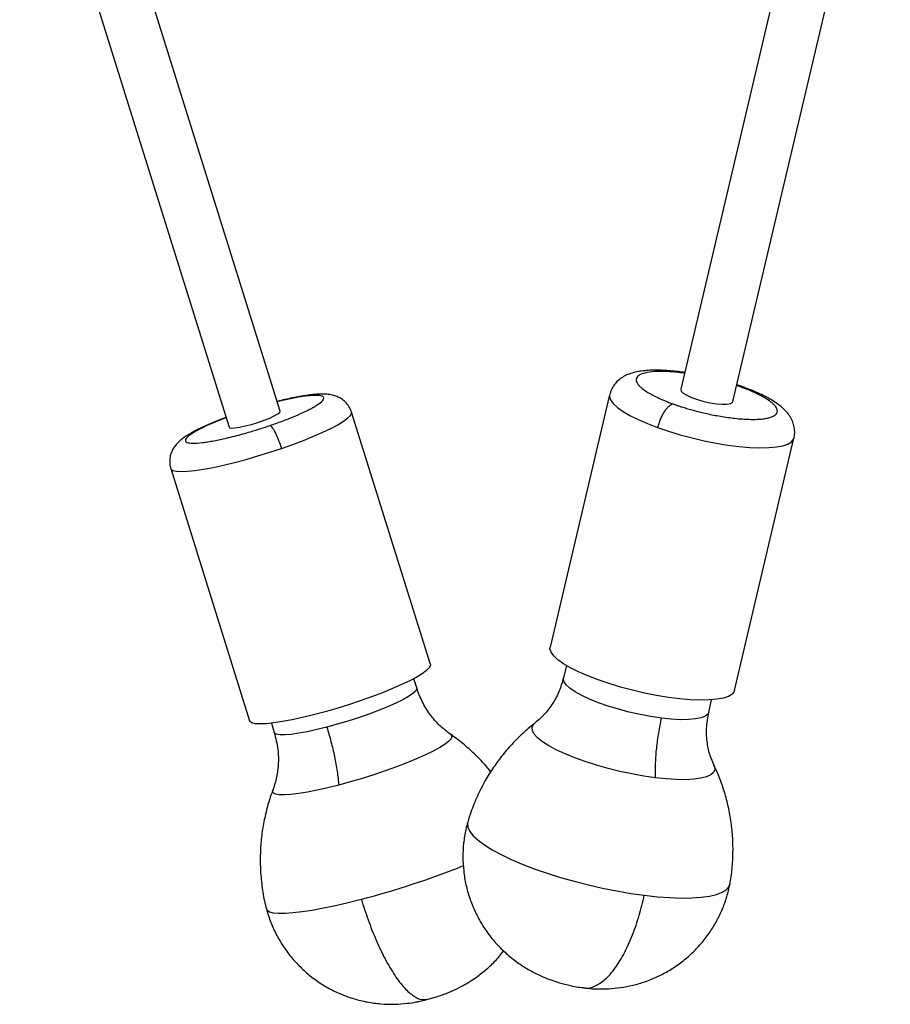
# Model space of a CAD drawing. Header units: millimetres. Extents: x -502 to 2028, y -2217 to 24.
# Tile 7 of 18: x -45 to 150, y -817 to -596. Entities that reach past the tile are written whole.
import ezdxf

# ---------------------------------------------------------------- set-up
doc = ezdxf.new("R2010")
doc.units = ezdxf.units.MM

msp = doc.modelspace()

# ---------------------------------------------------------------- linework, layer by layer
at = {"color": 7, "linetype": 'Continuous', "lineweight": 25}
for p, q in [((138.26, -529.59), (102.91, -679.41)), ((114.59, -682.16), (149.94, -532.34)), ((12.99, -684.35), (-34, -534.02)), ((-45.45, -537.6), (1.53, -687.93)), ((86.95, -680.63), (73.59, -737.25)), ((46.72, -741.16), (29.02, -684.52)), ((114.96, -747.01), (128.32, -690.39)), ((-11.55, -697.2), (6.15, -753.83)), ((77.24, -741.39), (76.58, -744.17)), ((43.66, -746.44), (43, -744.35)), ((109.19, -751.86), (109.84, -749.09)), ((11.03, -754.34), (11.68, -756.43)), ((45.41, -816.48), (47.8, -815.83))]:
    msp.add_line(p, q, dxfattribs=at)
at = {"color": 8, "linetype": 'Continuous', "lineweight": 25}
for p, q in [((116.33, -678.88), (115.43, -678.57)), ((116.89, -678.93), (116.33, -678.88))]:
    msp.add_line(p, q, dxfattribs=at)
at = {"color": 7, "linetype": 'Continuous', "lineweight": 25, "flags": 128}
for points in [[(102.91, -679.41), (102.91, -679.41), (103.01, -679.81), (103.47, -680.27), (104.26, -680.76), (105.34, -681.26), (106.63, -681.72), (108.05, -682.13), (109.51, -682.45), (110.93, -682.67), (112.21, -682.77), (113.28, -682.74), (114.05, -682.59), (114.5, -682.33), (114.59, -682.16)], [(1.53, -687.93), (1.63, -688.04), (2.08, -688.12), (2.86, -688.08), (3.91, -687.92), (5.18, -687.64), (6.57, -687.28), (8.01, -686.84), (9.4, -686.35), (10.65, -685.86), (11.69, -685.38), (12.46, -684.95), (12.9, -684.59), (12.99, -684.35)], [(114.96, -747.01), (114.87, -747.25), (114.41, -747.83), (113.6, -748.32), (112.47, -748.7), (111.02, -748.97), (109.28, -749.12), (107.29, -749.15), (105.07, -749.07), (102.67, -748.86), (100.13, -748.54), (97.48, -748.11), (94.79, -747.57), (92.08, -746.94), (89.41, -746.24), (86.82, -745.46), (84.36, -744.62), (82.07, -743.74), (79.99, -742.83), (78.15, -741.91), (76.59, -741), (75.34, -740.1), (74.4, -739.24), (73.81, -738.43), (73.56, -737.68), (73.59, -737.25)], [(46.72, -741.16), (46.73, -741.42), (46.46, -741.93), (45.85, -742.54), (44.91, -743.23), (43.65, -744), (42.09, -744.82), (40.27, -745.69), (38.21, -746.59), (35.95, -747.51), (33.53, -748.42), (30.99, -749.32), (28.37, -750.19), (25.71, -751.01), (23.07, -751.78), (20.48, -752.46), (18, -753.07), (15.66, -753.58), (13.51, -753.98), (11.58, -754.28), (9.9, -754.45), (8.5, -754.51), (7.41, -754.45), (6.65, -754.27)], [(6.65, -754.27), (6.22, -753.97), (6.15, -753.83)]]:
    msp.add_lwpolyline(points, dxfattribs=at)
at = {"color": 8, "linetype": 'Continuous', "lineweight": 25, "flags": 128}
for points in [[(86.95, -680.63), (86.92, -681.06), (87.17, -681.81), (87.76, -682.62), (88.7, -683.48), (89.95, -684.38), (91.51, -685.29), (93.35, -686.21), (95.43, -687.12), (97.72, -688)], [(13.29, -692.69), (15.83, -691.79), (18.25, -690.87), (20.51, -689.96), (22.57, -689.06), (24.39, -688.19), (25.95, -687.36), (27.2, -686.6), (28.15, -685.91), (28.76, -685.3), (29.03, -684.79), (29.02, -684.52)], [(97.72, -688), (100.18, -688.83), (102.77, -689.61), (105.44, -690.32), (108.15, -690.95), (110.84, -691.49), (113.49, -691.92), (116.03, -692.24), (118.43, -692.45), (120.65, -692.53), (122.64, -692.5), (124.38, -692.35), (125.83, -692.08), (126.96, -691.7), (127.77, -691.21), (128.23, -690.63), (128.32, -690.38)], [(-11.55, -697.2), (-11.48, -697.34), (-11.05, -697.64), (-10.29, -697.82), (-9.2, -697.88), (-7.8, -697.82), (-6.13, -697.64), (-4.19, -697.35), (-2.04, -696.94), (0.3, -696.43), (2.78, -695.83), (5.37, -695.14), (8.01, -694.38), (10.67, -693.56), (13.29, -692.69)], [(98.55, -753.21), (96.21, -752.87), (93.79, -752.41), (91.35, -751.86), (88.94, -751.22), (86.62, -750.51), (84.44, -749.75), (82.46, -748.94), (80.7, -748.12), (79.21, -747.29), (78.04, -746.48), (77.19, -745.7), (76.69, -744.98), (76.56, -744.32), (76.58, -744.16)], [(43.65, -746.43), (43.66, -746.66), (43.38, -747.13), (42.76, -747.7), (41.8, -748.35), (40.52, -749.07), (38.95, -749.84), (37.13, -750.65), (35.11, -751.47), (32.91, -752.29), (30.6, -753.1), (28.22, -753.87), (25.83, -754.58), (23.48, -755.22)], [(109.19, -751.86), (108.98, -752.28), (108.39, -752.76), (107.46, -753.13), (106.19, -753.39), (104.63, -753.53), (102.81, -753.55), (100.77, -753.44), (98.55, -753.21)], [(23.48, -755.22), (21.23, -755.78), (19.11, -756.24), (17.19, -756.6), (15.51, -756.84), (14.09, -756.95), (12.98, -756.95), (12.2, -756.82), (11.76, -756.57), (11.68, -756.43)], [(97.17, -766.58), (94.6, -766.2), (91.95, -765.73), (89.26, -765.15), (86.59, -764.49), (83.98, -763.75), (81.47, -762.95), (79.11, -762.1), (76.93, -761.21), (74.98, -760.3), (73.29, -759.39), (71.89, -758.49), (70.79, -757.62), (70.03, -756.79), (69.6, -756.01), (69.53, -755.3), (69.81, -754.68), (70.17, -754.33)], [(51.29, -756.88), (51.39, -756.96), (51.55, -757.34), (51.37, -757.82), (50.85, -758.4), (50, -759.06), (48.83, -759.8), (47.36, -760.61), (45.62, -761.46), (43.63, -762.34), (41.44, -763.25), (39.08, -764.16), (36.58, -765.06), (34, -765.93), (31.37, -766.76), (28.74, -767.53), (26.16, -768.23)], [(110.39, -763.82), (110.49, -764.07), (110.56, -764.78), (110.28, -765.41), (109.66, -765.94), (108.7, -766.37), (107.42, -766.7), (105.84, -766.91), (104, -767.01), (101.91, -766.98), (99.62, -766.84), (97.17, -766.58)], [(26.16, -768.23), (23.67, -768.85), (21.32, -769.38), (19.13, -769.81), (17.16, -770.13), (15.43, -770.33), (13.97, -770.42), (12.81, -770.39), (11.98, -770.24), (11.47, -769.97), (11.31, -769.6), (11.35, -769.37)], [(55.07, -776.56), (55.01, -776.86), (55.11, -777.7), (55.55, -778.62), (56.32, -779.58), (57.43, -780.6), (58.86, -781.65), (60.58, -782.72), (62.59, -783.81), (64.85, -784.89), (67.35, -785.95), (70.04, -786.99), (72.91, -787.99), (75.91, -788.93), (79.01, -789.81), (82.17, -790.62), (85.36, -791.35), (88.55, -791.98), (91.68, -792.52), (94.73, -792.95)], [(94.73, -792.95), (97.66, -793.27), (100.44, -793.48), (103.03, -793.57), (105.4, -793.54), (107.52, -793.4), (109.38, -793.14), (110.95, -792.77), (112.2, -792.29), (113.13, -791.71), (113.73, -791.04), (113.96, -790.41)], [(9.9, -795.99), (10.07, -796.29), (10.59, -796.63), (11.45, -796.86), (12.63, -796.97), (14.11, -796.97), (15.88, -796.85), (17.92, -796.61), (20.21, -796.26), (22.71, -795.8), (25.4, -795.24), (28.25, -794.58), (31.22, -793.84)]]:
    msp.add_lwpolyline(points, dxfattribs=at)
at = {"color": 8, "linetype": 'Continuous', "lineweight": 25}
msp.add_arc((-16.77, -609.47), 190.51, 284.5918, 291.8638, dxfattribs=at)
at = {"color": 7, "linetype": 'Continuous', "lineweight": 25}
for points, knots in [([(103.79, -675.65), (103.57, -675.61), (102.78, -675.5), (101.45, -675.35), (99.81, -675.21), (98.2, -675.13), (96.66, -675.12), (95.17, -675.19), (93.73, -675.36), (92.34, -675.64), (91.03, -676.07), (89.84, -676.67), (88.82, -677.44), (87.97, -678.36), (87.31, -679.43), (87.07, -680.23), (86.96, -680.62)], [0, 0, 0, 0, 0.029027, 0.102399, 0.178209, 0.25588, 0.335111, 0.415996, 0.499063, 0.585107, 0.6718, 0.748161, 0.81556, 0.878816, 0.940484, 1, 1, 1, 1]), ([(101.17, -682.69), (101.27, -682.73), (101.48, -682.8), (101.79, -682.91), (102.11, -683.02), (102.43, -683.13), (102.75, -683.24), (103.34, -683.43), (104.21, -683.7), (105.41, -684.04), (106.69, -684.38), (108.58, -684.84), (110.58, -685.26), (112.65, -685.61), (114.28, -685.84), (115.9, -686.02), (117.49, -686.13), (119, -686.18), (120.4, -686.14), (121.64, -686.03), (122.69, -685.83), (123.53, -685.55), (124.13, -685.2), (124.5, -684.8), (124.62, -684.34), (124.53, -683.85), (124.25, -683.33), (123.79, -682.81), (123.01, -682.13), (122.01, -681.46), (120.85, -680.82), (119.97, -680.38), (119.05, -679.96), (118.24, -679.62), (117.53, -679.33), (116.94, -679.11), (116.53, -678.96), (116.33, -678.88)], [0, 0, 0, 0, 0.007071, 0.014136, 0.021199, 0.028261, 0.035328, 0.042402, 0.066383, 0.090374, 0.117402, 0.14444, 0.204832, 0.237455, 0.271606, 0.307186, 0.344051, 0.382012, 0.42084, 0.460267, 0.500001, 0.539735, 0.579163, 0.61799, 0.655952, 0.692817, 0.728396, 0.762548, 0.795171, 0.855563, 0.882591, 0.909628, 0.933609, 0.9576, 0.971736, 0.98586, 1, 1, 1, 1]), ([(116.9, -678.9), (116.62, -678.8), (116.16, -678.62), (115.67, -678.47), (115.47, -678.4)], [0, 0, 0, 0, 0.610624, 1, 1, 1, 1]), ([(128.31, -690.38), (128.33, -690.31), (128.46, -689.83), (128.51, -688.87), (128.36, -687.58), (127.92, -686.34), (127.25, -685.18), (126.31, -684.06), (125.16, -683.05), (123.86, -682.14), (122.5, -681.34), (121.04, -680.59), (119.45, -679.88), (118.06, -679.31), (117.18, -679), (116.9, -678.9)], [0, 0, 0, 0, 0.011, 0.078542, 0.147138, 0.21849, 0.295843, 0.38577, 0.495033, 0.593955, 0.684893, 0.776986, 0.868374, 0.95786, 1, 1, 1, 1]), ([(29.01, -684.53), (28.99, -684.47), (28.87, -684.01), (28.45, -683.21), (27.69, -682.26), (26.76, -681.53), (25.74, -681.01), (24.63, -680.67), (23.35, -680.49), (21.96, -680.48), (20.43, -680.59), (18.93, -680.78), (17.39, -681.03), (15.79, -681.34), (14.12, -681.71), (12.95, -681.98), (12.34, -682.14), (12.3, -682.15)], [0, 0, 0, 0, 0.008959, 0.064215, 0.119775, 0.175879, 0.233399, 0.296664, 0.378447, 0.491061, 0.586752, 0.675404, 0.755991, 0.83793, 0.918351, 0.99457, 1, 1, 1, 1]), ([(101.17, -682.69), (100.89, -682.76), (100.57, -682.94), (100.06, -683.39), (99.88, -683.57), (99.53, -683.99), (99.36, -684.23), (99.02, -684.75), (98.86, -685.03), (98.56, -685.61), (98.42, -685.92), (98.04, -686.83), (97.85, -687.44), (97.72, -688)], [0, 0, 0, 0, 0.25, 0.25, 0.375, 0.375, 0.5, 0.5, 0.625, 0.625, 0.75, 0.75, 1, 1, 1, 1]), ([(0.85, -685.73), (0.68, -685.79), (0, -686.05), (-1.15, -686.5), (-2.59, -687.1), (-3.96, -687.7), (-5.24, -688.31), (-6.42, -688.92), (-7.5, -689.53), (-8.52, -690.18), (-9.45, -690.89), (-10.27, -691.69), (-10.95, -692.6), (-11.44, -693.56), (-11.75, -694.65), (-11.82, -695.82), (-11.72, -696.69), (-11.56, -697.13), (-11.54, -697.2)], [0, 0, 0, 0, 0.022512, 0.093993, 0.1675, 0.242349, 0.318083, 0.394588, 0.472206, 0.552142, 0.637264, 0.716926, 0.775931, 0.829706, 0.88289, 0.936646, 0.990506, 1, 1, 1, 1]), ([(10.74, -687.54), (10.87, -687.59), (11.03, -687.75), (11.34, -688.17), (11.45, -688.34), (11.68, -688.74), (11.81, -688.97), (12.05, -689.48), (12.18, -689.75), (12.43, -690.32), (12.55, -690.62), (12.9, -691.52), (13.11, -692.13), (13.29, -692.69)], [0, 0, 0, 0, 0.25, 0.25, 0.375, 0.375, 0.5, 0.5, 0.625, 0.625, 0.75, 0.75, 1, 1, 1, 1]), ([(76.58, -744.17), (76.3, -745.16), (75.73, -747.16), (74.26, -749.9), (72.42, -752.38), (70.93, -753.66), (70.19, -754.31)], [0, 0, 0, 0, 0.247508, 0.498445, 0.750152, 1, 1, 1, 1]), ([(51.29, -756.89), (50.44, -756.23), (48.71, -754.9), (46.56, -752.37), (44.79, -749.55), (44.03, -747.47), (43.65, -746.44)], [0, 0, 0, 0, 0.248909, 0.500605, 0.752004, 1, 1, 1, 1]), ([(98.55, -753.21), (98.3, -754.27), (98.08, -755.37), (97.7, -757.61), (97.55, -758.76), (97.31, -761.05), (97.23, -762.19), (97.14, -764.43), (97.14, -765.52), (97.17, -766.58)], [0, 0, 0, 0, 0.25, 0.25, 0.5, 0.5, 0.75, 0.75, 1, 1, 1, 1]), ([(110.39, -763.82), (110.08, -763.1), (109.41, -761.55), (108.79, -758.73), (108.56, -755.41), (108.97, -753.08), (109.19, -751.86)], [0, 0, 0, 0, 0.204926, 0.441257, 0.70754, 1, 1, 1, 1]), ([(23.48, -755.22), (23.81, -756.28), (24.12, -757.38), (24.7, -759.59), (24.96, -760.71), (25.42, -762.94), (25.62, -764.04), (25.94, -766.19), (26.07, -767.23), (26.16, -768.23)], [0, 0, 0, 0, 0.25, 0.25, 0.5, 0.5, 0.75, 0.75, 1, 1, 1, 1]), ([(70.25, -754.27), (69.41, -754.95), (67.67, -756.36), (65.24, -758.75), (62.94, -761.39), (60.86, -764.21), (58.92, -767.31), (57.22, -770.67), (55.92, -773.79), (55.34, -775.77), (55.12, -776.52)], [0, 0, 0, 0, 0.118683, 0.245909, 0.373767, 0.502085, 0.630741, 0.773486, 0.914498, 1, 1, 1, 1]), ([(11.68, -756.44), (12, -757.69), (12.61, -760.1), (12.64, -763.64), (12.22, -766.73), (11.63, -768.54), (11.35, -769.38)], [0, 0, 0, 0, 0.291541, 0.557787, 0.794563, 1, 1, 1, 1]), ([(60.28, -765.23), (59.87, -764.72), (58.72, -763.3), (56.63, -761.19), (54.04, -758.92), (52.22, -757.48), (51.23, -756.85), (51.2, -756.83)], [0, 0, 0, 0, 0.158036, 0.439618, 0.717073, 0.990194, 1, 1, 1, 1]), ([(113.95, -790.41), (113.97, -790.32), (114.25, -789.03), (114.5, -786.5), (114.69, -782.86), (114.55, -779.25), (114.13, -775.73), (113.45, -772.3), (112.5, -768.99), (111.47, -766.15), (110.67, -764.47), (110.35, -763.81)], [0, 0, 0, 0, 0.009607, 0.145035, 0.27863, 0.410418, 0.540394, 0.668523, 0.794733, 0.918905, 1, 1, 1, 1]), ([(11.42, -769.29), (11.25, -769.7), (10.66, -771.19), (9.9, -773.87), (9.14, -777.32), (8.68, -780.83), (8.49, -784.37), (8.58, -788.04), (9.01, -791.79), (9.48, -794.49), (9.88, -795.85), (9.91, -795.98)], [0, 0, 0, 0, 0.048391, 0.177746, 0.307618, 0.43787, 0.568408, 0.699161, 0.843056, 0.985081, 1, 1, 1, 1]), ([(55.07, -776.55), (54.93, -777.09), (54.53, -778.64), (54.13, -781.26), (53.96, -784.39), (54.14, -787.52), (54.65, -790.59), (55.49, -793.59), (56.63, -796.46), (58.07, -799.2), (59.79, -801.77), (61.77, -804.15), (64.03, -806.33), (66.45, -808.22), (68.96, -809.8), (71.24, -810.95), (73.29, -811.79), (75.29, -812.5), (76.71, -812.86), (77.53, -813.07)], [0, 0, 0, 0, 0.034647, 0.09976, 0.165245, 0.230398, 0.295238, 0.359805, 0.424156, 0.488367, 0.552558, 0.616938, 0.681906, 0.74833, 0.808444, 0.867579, 0.908011, 0.947084, 1, 1, 1, 1]), ([(81.09, -813.71), (81.37, -813.75), (82.41, -813.88), (84.28, -813.99), (86.77, -813.96), (89.43, -813.7), (92.2, -813.18), (94.99, -812.36), (97.73, -811.24), (100.37, -809.84), (102.85, -808.18), (105.15, -806.27), (107.24, -804.14), (109.09, -801.81), (110.7, -799.32), (112.03, -796.69), (113.08, -793.96), (113.66, -791.86), (113.9, -790.68), (113.95, -790.45)], [0, 0, 0, 0, 0.019278, 0.070849, 0.126722, 0.187543, 0.251423, 0.317203, 0.383987, 0.45121, 0.518552, 0.585831, 0.652949, 0.719846, 0.786488, 0.852854, 0.918929, 0.983902, 1, 1, 1, 1]), ([(81.1, -813.64), (81.23, -813.68), (82.06, -813.93), (83.71, -813.41), (85.98, -811.96), (88.22, -809.4), (90.29, -806), (92.1, -801.98), (93.61, -797.61), (94.36, -794.47), (94.73, -792.95)], [0, 0, 0, 0, 0.027981, 0.169336, 0.314622, 0.4612, 0.603735, 0.742349, 0.874952, 1, 1, 1, 1]), ([(31.22, -793.84), (31.71, -795.39), (32.73, -798.59), (34.54, -803.14), (36.56, -807.39), (38.73, -811.05), (40.9, -813.87), (42.95, -815.67), (44.71, -816.51), (45.66, -816.33), (46.08, -816.26)], [0, 0, 0, 0, 0.117436, 0.242068, 0.372378, 0.506312, 0.641437, 0.772835, 0.900618, 1, 1, 1, 1]), ([(9.9, -796), (10.05, -796.52), (10.5, -798.04), (11.47, -800.49), (12.93, -803.27), (14.67, -805.86), (16.68, -808.24), (18.91, -810.39), (21.34, -812.27), (23.95, -813.88), (26.71, -815.2), (29.58, -816.23), (32.55, -816.95), (35.6, -817.36), (38.61, -817.44), (41.26, -817.26), (43.39, -816.93), (44.93, -816.63), (45.8, -816.38), (46.14, -816.29)], [0, 0, 0, 0, 0.035218, 0.102801, 0.170754, 0.238305, 0.305466, 0.372266, 0.438737, 0.50492, 0.570871, 0.636684, 0.702534, 0.768813, 0.836573, 0.897821, 0.941479, 0.977066, 1, 1, 1, 1]), ([(47.8, -815.83), (48.67, -815.54), (49.9, -815.13), (51.79, -814.34), (53.57, -813.5), (55.75, -812.24), (58, -810.68), (60.19, -808.8), (61.94, -807.04), (62.85, -805.83), (63.16, -805.42)], [0, 0, 0, 0, 0.145756, 0.205746, 0.326868, 0.460156, 0.605868, 0.76006, 0.918236, 1, 1, 1, 1]), ([(77.53, -813.07), (78.56, -813.3), (79.74, -813.56), (80.94, -813.69), (81.09, -813.71)], [0, 0, 0, 0, 0.873642, 1, 1, 1, 1])]:
    msp.add_open_spline(points, degree=3, knots=knots, dxfattribs=at)
at = {"color": 8, "linetype": 'Continuous', "lineweight": 25}
for points, knots in [([(103.75, -675.82), (103.59, -675.79), (102.27, -675.6), (99.91, -675.41), (96.98, -675.39), (94.69, -675.71), (93.25, -676.33), (92.84, -677.06), (92.96, -677.73), (93.25, -678.24), (93.7, -678.76), (94.36, -679.33), (95.23, -679.95), (96.33, -680.59), (97.69, -681.28), (99.28, -681.98), (100.56, -682.47), (101.17, -682.69)], [0, 0, 0, 0, 0.014397, 0.112362, 0.216182, 0.323196, 0.43021, 0.53403, 0.583962, 0.632154, 0.678411, 0.722598, 0.777152, 0.828877, 0.877678, 0.942609, 1, 1, 1, 1]), ([(10.74, -687.54), (11.19, -687.38), (12.1, -687.07), (13.48, -686.56), (15.17, -685.91), (17.15, -685.09), (18.87, -684.29), (20.12, -683.64), (21.3, -682.97), (22.41, -682.17), (22.94, -681.41), (22.55, -680.91), (21.22, -680.72), (19.45, -680.84), (17.75, -681.07), (16.41, -681.31), (15.01, -681.59), (13.65, -681.89), (12.73, -682.11), (12.32, -682.22)], [0, 0, 0, 0, 0.034396, 0.071074, 0.110001, 0.175763, 0.249288, 0.289006, 0.330583, 0.418639, 0.511957, 0.608146, 0.704336, 0.797654, 0.842535, 0.885852, 0.92743, 0.967147, 1, 1, 1, 1]), ([(0.86, -685.79), (0.47, -685.95), (-0.73, -686.4), (-2.63, -687.2), (-4.35, -687.99), (-5.6, -688.64), (-6.78, -689.32), (-7.89, -690.11), (-8.42, -690.87), (-8.03, -691.38), (-6.71, -691.56), (-4.93, -691.44), (-3.24, -691.21), (-1.89, -690.98), (-0.49, -690.7), (1.07, -690.35), (2.76, -689.93), (4.58, -689.45), (6.55, -688.88), (8.62, -688.25), (10.06, -687.77), (10.74, -687.54)], [0, 0, 0, 0, 0.028963, 0.086676, 0.1512, 0.186055, 0.222543, 0.29982, 0.381714, 0.466128, 0.550542, 0.632436, 0.671823, 0.709838, 0.746326, 0.781181, 0.824214, 0.865016, 0.903511, 0.954729, 1, 1, 1, 1])]:
    msp.add_open_spline(points, degree=3, knots=knots, dxfattribs=at)

doc.saveas('drawing.dxf')
